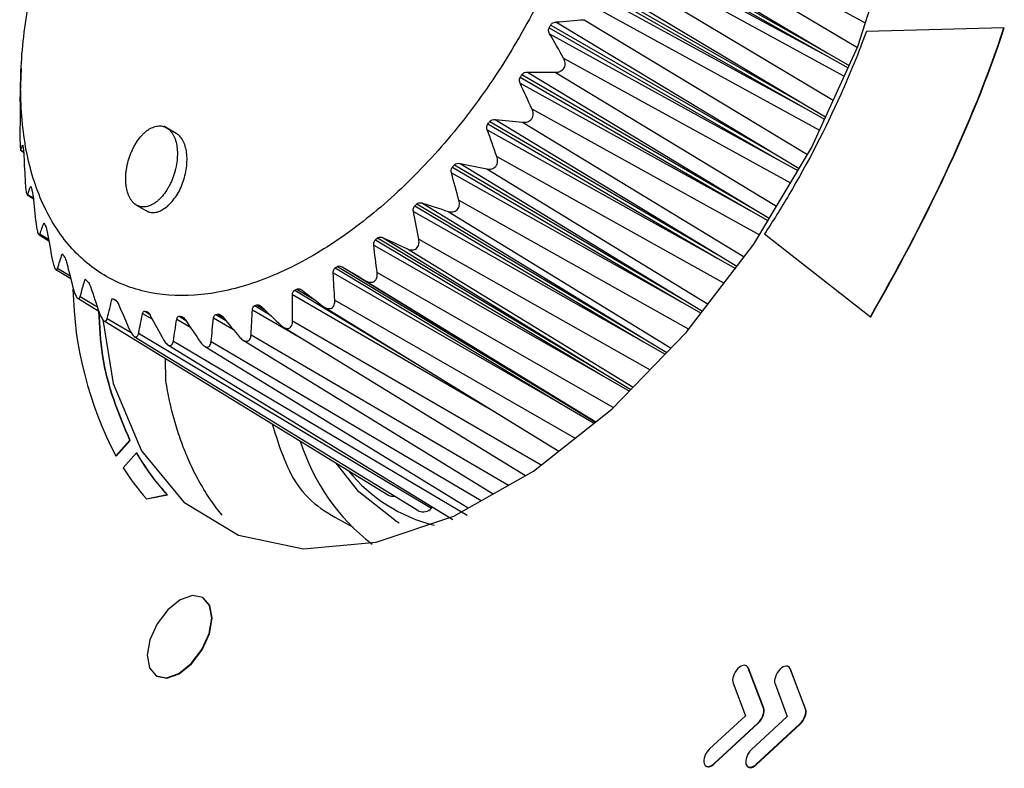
# Model space of a CAD drawing. Header units: millimetres. Extents: x 82 to 1337, y -230 to 1154.
# Tile 61 of 217: x 1026 to 1048, y 71 to 88. Entities that reach past the tile are written whole.
import ezdxf

# ---------------------------------------------------------------- set-up
doc = ezdxf.new("R2010")
doc.units = ezdxf.units.MM

msp = doc.modelspace()

# ---------------------------------------------------------------- linework, layer by layer
at = {"color": 8, "linetype": 'Continuous', "lineweight": 25}
for p, q in [((1039.417, 90.397), (1044.535, 87.614)), ((1039.32, 90.069), (1044.36, 87.073)), ((1039.02, 89.197), (1044.072, 86.443)), ((1038.892, 88.869), (1043.831, 85.914)), ((1038.515, 88.005), (1043.532, 85.258)), ((1038.358, 87.682), (1043.269, 84.726)), ((1037.909, 86.84), (1042.892, 84.099)), ((1037.728, 86.529), (1042.586, 83.588)), ((1037.215, 85.725), (1042.21, 82.961)), ((1037.011, 85.431), (1041.873, 82.474)), ((1025.992, 84.82), (1026.052, 84.783)), ((1036.444, 84.678), (1041.434, 81.9)), ((1036.222, 84.406), (1041.082, 81.44)), ((1026.141, 83.848), (1026.262, 83.774)), ((1035.611, 83.719), (1040.66, 80.887)), ((1035.374, 83.474), (1040.275, 80.475)), ((1026.412, 82.978), (1026.602, 82.862)), ((1034.729, 82.865), (1039.808, 79.995)), ((1034.482, 82.651), (1039.437, 79.614)), ((1026.798, 82.225), (1027.072, 82.059)), ((1033.563, 81.952), (1038.616, 78.852)), ((1033.816, 82.13), (1039.009, 79.172)), ((1032.006, 81.748), (1034.692, 80.123)), ((1032.054, 81.77), (1032.43, 81.543)), ((1027.294, 81.605), (1027.673, 81.376)), ((1031.957, 81.647), (1036.411, 79.068)), ((1032.887, 81.528), (1038.166, 78.497)), ((1031.077, 81.316), (1032.211, 80.653)), ((1031.128, 81.405), (1031.472, 81.197)), ((1031.175, 81.42), (1031.347, 81.316)), ((1027.891, 81.126), (1028.413, 80.812)), ((1028.665, 81.234), (1028.881, 81.105)), ((1028.716, 81.283), (1028.812, 81.225)), ((1028.756, 81.273), (1028.786, 81.255)), ((1029.416, 81.108), (1029.716, 80.93)), ((1029.469, 81.171), (1029.611, 81.084)), ((1029.511, 81.169), (1029.574, 81.131)), ((1030.224, 81.135), (1030.66, 80.879)), ((1030.277, 81.212), (1030.486, 81.085)), ((1030.323, 81.219), (1030.427, 81.155)), ((1031.958, 81.071), (1037.42, 77.909)), ((1031.047, 80.765), (1036.702, 77.465)), ((1030.17, 80.616), (1036.102, 77.127))]:
    msp.add_line(p, q, dxfattribs=at)
at = {"color": 7, "linetype": 'Continuous', "lineweight": 25}
for p, q in [((1038.589, 89.774), (1043.675, 86.894)), ((1038.61, 89.836), (1043.697, 86.957)), ((1038.714, 89.919), (1043.697, 86.957)), ((1038.621, 89.65), (1043.675, 86.894)), ((1038.167, 88.691), (1043.248, 85.793)), ((1038.278, 88.767), (1043.248, 85.793)), ((1038.14, 88.629), (1043.22, 85.73)), ((1038.161, 88.5), (1043.22, 85.73)), ((1037.626, 87.564), (1042.698, 84.648)), ((1037.742, 87.632), (1042.698, 84.648)), ((1037.594, 87.504), (1042.665, 84.587)), ((1037.603, 87.371), (1042.665, 84.587)), ((1047.58, 87.505), (1044.559, 87.426)), ((1047.58, 87.505), (1047.587, 87.501)), ((1043.697, 86.957), (1044.179, 86.677)), ((1043.675, 86.894), (1044.157, 86.628)), ((1025.997, 86.612), (1025.968, 85.899)), ((1037.115, 86.534), (1042.057, 83.543)), ((1036.957, 86.286), (1042.02, 83.484)), ((1036.959, 86.419), (1042.02, 83.484)), ((1036.996, 86.477), (1042.057, 83.543)), ((1043.22, 85.73), (1043.64, 85.496)), ((1043.248, 85.793), (1043.664, 85.549)), ((1036.287, 85.448), (1041.338, 82.497)), ((1036.409, 85.494), (1041.338, 82.497)), ((1029.404, 85.187), (1029.133, 85.344)), ((1036.234, 85.261), (1041.296, 82.442)), ((1036.247, 85.394), (1041.296, 82.442)), ((1025.988, 84.817), (1026.053, 84.777)), ((1042.665, 84.587), (1043.054, 84.369)), ((1042.698, 84.648), (1043.085, 84.419)), ((1035.47, 84.447), (1040.507, 81.479)), ((1035.513, 84.496), (1040.552, 81.529)), ((1035.637, 84.529), (1040.552, 81.529)), ((1035.448, 84.317), (1040.507, 81.479)), ((1026.13, 83.839), (1026.264, 83.757)), ((1028.532, 83.612), (1028.803, 83.456)), ((1034.612, 83.469), (1039.667, 80.612)), ((1034.642, 83.595), (1039.667, 80.612)), ((1034.688, 83.638), (1039.713, 80.657)), ((1034.811, 83.657), (1039.713, 80.657)), ((1042.02, 83.484), (1042.396, 83.272)), ((1042.057, 83.543), (1042.427, 83.322)), ((1026.391, 82.961), (1026.608, 82.828)), ((1033.779, 82.852), (1038.789, 79.858)), ((1033.826, 82.89), (1038.838, 79.895)), ((1033.947, 82.894), (1038.838, 79.895)), ((1042.322, 82.979), (1044.646, 81.162)), ((1033.741, 82.733), (1038.789, 79.858)), ((1041.296, 82.442), (1041.681, 82.223)), ((1041.338, 82.497), (1041.716, 82.27)), ((1026.763, 82.199), (1027.087, 82)), ((1032.895, 82.233), (1037.891, 79.228)), ((1032.943, 82.263), (1037.94, 79.259)), ((1033.06, 82.253), (1037.94, 79.259)), ((1032.851, 82.122), (1037.891, 79.228)), ((1027.145, 81.772), (1027.137, 81.767)), ((1027.242, 81.566), (1027.705, 81.282)), ((1027.999, 81.565), (1028.092, 81.508)), ((1040.552, 81.529), (1040.961, 81.282)), ((1032.658, 81.371), (1037.806, 78.213)), ((1040.507, 81.479), (1040.928, 81.238)), ((1044.646, 81.162), (1044.653, 81.158)), ((1027.818, 81.074), (1034.066, 77.241)), ((1031.757, 80.932), (1037.07, 77.673)), ((1028.482, 80.731), (1034.731, 76.897)), ((1028.577, 80.798), (1035.01, 76.96)), ((1030.874, 80.645), (1036.366, 77.275)), ((1039.713, 80.657), (1040.177, 80.375)), ((1029.222, 80.543), (1035.474, 76.708)), ((1029.341, 80.627), (1035.792, 76.805)), ((1030.024, 80.514), (1035.813, 76.963)), ((1039.667, 80.612), (1040.141, 80.337)), ((1029.175, 79.753), (1029.166, 80.247)), ((1038.789, 79.858), (1039.354, 79.527)), ((1038.838, 79.895), (1039.386, 79.561)), ((1037.891, 79.228), (1038.578, 78.823)), ((1037.94, 79.259), (1038.61, 78.848)), ((1028.079, 78.108), (1028.386, 78.451)), ((1028.087, 78.103), (1028.393, 78.446)), ((1028.386, 78.451), (1028.393, 78.446)), ((1028.079, 78.108), (1028.087, 78.103)), ((1028.534, 78.175), (1028.238, 77.844)), ((1028.534, 78.175), (1028.541, 78.17)), ((1028.751, 77.167), (1029.208, 77.259)), ((1028.758, 77.163), (1029.215, 77.255)), ((1029.208, 77.259), (1029.215, 77.255)), ((1028.751, 77.167), (1028.758, 77.163)), ((1035.01, 76.96), (1035.033, 76.978)), ((1034.202, 76.695), (1034.301, 76.637)), ((1029.996, 74.992), (1029.989, 74.996)), ((1041.971, 73.444), (1041.942, 73.48)), ((1042.296, 72.57), (1041.964, 73.449)), ((1041.964, 73.449), (1041.971, 73.444)), ((1042.303, 72.566), (1041.971, 73.444)), ((1042.893, 73.427), (1042.863, 73.463)), ((1043.218, 72.553), (1042.886, 73.431)), ((1042.886, 73.431), (1042.893, 73.427)), ((1043.225, 72.549), (1042.893, 73.427)), ((1028.963, 73.279), (1028.97, 73.275)), ((1041.631, 73.117), (1041.901, 72.402)), ((1042.552, 73.1), (1042.822, 72.385)), ((1042.296, 72.57), (1042.303, 72.566)), ((1043.218, 72.553), (1043.225, 72.549)), ((1041.901, 72.402), (1041.114, 71.675)), ((1041.212, 71.348), (1042.178, 72.241)), ((1041.219, 71.344), (1042.185, 72.237)), ((1042.822, 72.385), (1042.035, 71.658)), ((1042.133, 71.331), (1043.1, 72.224)), ((1042.14, 71.326), (1043.107, 72.219)), ((1042.178, 72.241), (1042.185, 72.237)), ((1042.286, 72.406), (1042.293, 72.402)), ((1043.1, 72.224), (1043.107, 72.219)), ((1043.207, 72.389), (1043.214, 72.384)), ((1041.212, 71.348), (1041.219, 71.344)), ((1041.16, 71.309), (1041.167, 71.305)), ((1042.081, 71.292), (1042.088, 71.288)), ((1042.133, 71.331), (1042.14, 71.326))]:
    msp.add_line(p, q, dxfattribs=at)
at = {"color": 7, "linetype": 'Continuous', "lineweight": 25, "flags": 128}
for points in [[(1027.79, 81.102), (1028.021, 79.694), (1028.642, 78.217), (1029.574, 77.09), (1030.772, 76.366), (1032.198, 76.068), (1033.796, 76.21), (1035.496, 76.784), (1037.248, 77.773), (1038.967, 79.129), (1040.604, 80.814), (1042.085, 82.752), (1043.355, 84.87), (1044.37, 87.096), (1045.083, 89.326)], [(1025.974, 85.913), (1025.975, 85.91), (1025.976, 85.894), (1025.976, 85.864), (1025.976, 85.863), (1025.976, 85.863)], [(1034.202, 76.695), (1033.411, 77.315), (1032.914, 77.948)], [(1029.463, 73.328), (1029.735, 73.546), (1029.967, 73.854), (1030.124, 74.205), (1030.183, 74.546), (1030.134, 74.824), (1029.985, 74.998), (1029.758, 75.041), (1029.488, 74.947), (1029.217, 74.729), (1028.985, 74.421), (1028.827, 74.07), (1028.769, 73.729), (1028.818, 73.451), (1028.967, 73.276), (1029.194, 73.233), (1029.463, 73.328)], [(1029.471, 73.324), (1029.742, 73.542), (1029.974, 73.85), (1030.131, 74.201), (1030.19, 74.541), (1030.141, 74.82), (1029.996, 74.992)], [(1028.97, 73.275), (1028.974, 73.272), (1029.201, 73.229), (1029.471, 73.324)]]:
    msp.add_lwpolyline(points, dxfattribs=at)
at = {"color": 7, "linetype": 'Continuous', "lineweight": 25}
for centre, radius, start, end in [((1035.322, 81.925), 8.187, 181.1017, 207.7923), ((1036.496, 79.796), 4.576, 197.3803, 232.398), ((1032.58, 80.606), 5.147, 212.4656, 221.9291), ((1035.923, 80.006), 3.527, 219.1114, 255.9466), ((1034.151, 77.394), 0.175, 240.9418, 285.1077), ((1034.826, 77.128), 0.25, 247.7071, 317.4718)]:
    msp.add_arc(centre, radius, start, end, dxfattribs=at)
for points, knots in [([(1033.507, 83.254), (1033.924, 83.579), (1034.328, 83.943), (1035.109, 84.745), (1035.489, 85.187), (1036.195, 86.114), (1036.524, 86.602), (1036.979, 87.368), (1037.126, 87.631), (1037.399, 88.157), (1037.527, 88.422), (1037.886, 89.221), (1038.093, 89.763), (1038.433, 90.853), (1038.563, 91.386), (1038.699, 92.171), (1038.735, 92.43), (1038.785, 92.941), (1038.8, 93.195), (1038.814, 93.929), (1038.782, 94.391), (1038.674, 95.043), (1038.627, 95.255), (1038.513, 95.658), (1038.447, 95.849), (1038.22, 96.393), (1038.032, 96.715), (1037.692, 97.135), (1037.569, 97.264), (1037.311, 97.495), (1037.037, 97.701), (1036.734, 97.858), (1036.415, 97.99), (1036.248, 98.044), (1035.73, 98.163), (1035.366, 98.19), (1034.601, 98.137), (1034.195, 98.056), (1033.377, 97.794), (1032.963, 97.612), (1032.333, 97.265), (1032.12, 97.136), (1031.701, 96.857), (1031.493, 96.707), (1030.876, 96.225), (1030.473, 95.863), (1029.683, 95.053), (1029.31, 94.62), (1028.782, 93.926), (1028.611, 93.688), (1028.28, 93.197), (1028.119, 92.944), (1027.664, 92.179), (1027.392, 91.656), (1027.031, 90.854), (1026.918, 90.582), (1026.71, 90.038), (1026.616, 89.767), (1026.363, 88.959), (1026.233, 88.425), (1026.095, 87.633), (1026.059, 87.371), (1026.009, 86.861), (1025.979, 86.363), (1025.99, 85.887), (1026.021, 85.422), (1026.047, 85.194), (1026.156, 84.538), (1026.269, 84.138), (1026.495, 83.594), (1026.58, 83.422), (1026.771, 83.097), (1026.875, 82.945), (1027.213, 82.527), (1027.47, 82.296), (1027.905, 82.021), (1028.059, 81.941), (1028.378, 81.809), (1028.543, 81.756), (1029.056, 81.637), (1029.42, 81.609), (1030.194, 81.661), (1030.592, 81.741), (1031.204, 81.936), (1031.41, 82.014), (1031.827, 82.197), (1032.039, 82.301), (1032.671, 82.65), (1033.09, 82.928), (1033.507, 83.254)], [0, 0, 0, 0, 0.03125, 0.03125, 0.0625, 0.0625, 0.09375, 0.09375, 0.109375, 0.109375, 0.125, 0.125, 0.15625, 0.15625, 0.1875, 0.1875, 0.203125, 0.203125, 0.21875, 0.21875, 0.25, 0.25, 0.265625, 0.265625, 0.28125, 0.28125, 0.3125, 0.3125, 0.328125, 0.328125, 0.34375, 0.359375, 0.359375, 0.375, 0.375, 0.40625, 0.40625, 0.4375, 0.4375, 0.46875, 0.46875, 0.484375, 0.484375, 0.5, 0.5, 0.53125, 0.53125, 0.5625, 0.5625, 0.578125, 0.578125, 0.59375, 0.59375, 0.625, 0.625, 0.640625, 0.640625, 0.65625, 0.65625, 0.6875, 0.6875, 0.703125, 0.703125, 0.71875, 0.734375, 0.734375, 0.75, 0.75, 0.78125, 0.78125, 0.796875, 0.796875, 0.8125, 0.8125, 0.84375, 0.84375, 0.859375, 0.859375, 0.875, 0.875, 0.90625, 0.90625, 0.9375, 0.9375, 0.953125, 0.953125, 0.96875, 0.96875, 1, 1, 1, 1]), ([(1037.626, 87.564), (1037.631, 87.574), (1037.638, 87.584), (1037.646, 87.591), (1037.656, 87.601), (1037.667, 87.608), (1037.678, 87.614), (1037.694, 87.622), (1037.712, 87.628), (1037.73, 87.63), (1037.734, 87.631), (1037.738, 87.631), (1037.742, 87.632)], [0.0000055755, 0.0000055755, 0.0000055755, 0.0000055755, 0.0000395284, 0.0000395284, 0.0000395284, 0.0000787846, 0.0000787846, 0.0000787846, 0.0001326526, 0.0001326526, 0.0001326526, 0.0001449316, 0.0001449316, 0.0001449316, 0.0001449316]), ([(1037.603, 87.371), (1037.595, 87.386), (1037.589, 87.401), (1037.585, 87.417), (1037.581, 87.431), (1037.58, 87.446), (1037.581, 87.461), (1037.582, 87.473), (1037.586, 87.485), (1037.591, 87.497), (1037.592, 87.499), (1037.593, 87.502), (1037.594, 87.504)], [0.0000082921, 0.0000082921, 0.0000082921, 0.0000082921, 0.0000583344, 0.0000583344, 0.0000583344, 0.000102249, 0.000102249, 0.000102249, 0.0001396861, 0.0001396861, 0.0001396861, 0.0001474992, 0.0001474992, 0.0001474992, 0.0001474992]), ([(1044.559, 87.426), (1044.39, 86.962), (1043.896, 85.746), (1043.123, 84.253), (1042.506, 83.26), (1042.322, 82.979)], [0.32453528, 0.32453528, 0.32453528, 0.32453528, 0.34375561, 0.37500607, 0.38767701, 0.38767701, 0.38767701, 0.38767701]), ([(1037.728, 86.529), (1037.765, 86.529), (1037.803, 86.535), (1037.872, 86.566), (1037.902, 86.591), (1037.941, 86.657), (1037.948, 86.696), (1037.941, 86.772), (1037.928, 86.808), (1037.909, 86.84)], [0, 0, 0, 0, 0.25, 0.25, 0.5, 0.5, 0.75, 0.75, 1, 1, 1, 1]), ([(1036.957, 86.286), (1036.95, 86.301), (1036.945, 86.318), (1036.943, 86.334), (1036.941, 86.349), (1036.94, 86.364), (1036.943, 86.378), (1036.945, 86.391), (1036.949, 86.403), (1036.956, 86.414), (1036.957, 86.416), (1036.958, 86.418), (1036.959, 86.419)], [0.0000062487, 0.0000062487, 0.0000062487, 0.0000062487, 0.0000575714, 0.0000575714, 0.0000575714, 0.0001012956, 0.0001012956, 0.0001012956, 0.0001387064, 0.0001387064, 0.0001387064, 0.000145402, 0.000145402, 0.000145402, 0.000145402]), ([(1025.968, 85.899), (1025.967, 85.895), (1025.967, 85.878), (1025.967, 85.875), (1025.967, 85.877), (1025.967, 85.877)], [0, 0, 0, 0, 0.237388, 0.935949, 1, 1, 1, 1]), ([(1025.976, 85.808), (1025.976, 85.799), (1025.977, 85.788), (1025.977, 85.777), (1025.977, 85.764), (1025.977, 85.75), (1025.977, 85.737), (1025.977, 85.719), (1025.976, 85.701), (1025.976, 85.684), (1025.976, 85.681), (1025.976, 85.678), (1025.976, 85.674)], [0.0000046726, 0.0000046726, 0.0000046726, 0.0000046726, 0.0000398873, 0.0000398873, 0.0000398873, 0.000079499, 0.000079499, 0.000079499, 0.0001337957, 0.0001337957, 0.0001337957, 0.0001436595, 0.0001436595, 0.0001436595, 0.0001436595]), ([(1037.011, 85.431), (1037.048, 85.427), (1037.086, 85.43), (1037.156, 85.454), (1037.188, 85.477), (1037.231, 85.538), (1037.242, 85.577), (1037.241, 85.653), (1037.231, 85.691), (1037.215, 85.725)], [0, 0, 0, 0, 0.25, 0.25, 0.5, 0.5, 0.75, 0.75, 1, 1, 1, 1]), ([(1028.997, 83.705), (1029.015, 83.721), (1029.051, 83.754), (1029.119, 83.829), (1029.183, 83.917), (1029.24, 84.014), (1029.28, 84.091), (1029.315, 84.171), (1029.346, 84.255), (1029.373, 84.34), (1029.402, 84.455), (1029.421, 84.571), (1029.429, 84.684), (1029.43, 84.767), (1029.425, 84.848), (1029.412, 84.95), (1029.388, 85.044), (1029.353, 85.126), (1029.323, 85.181), (1029.288, 85.229), (1029.249, 85.27), (1029.205, 85.303), (1029.17, 85.322), (1029.133, 85.337), (1029.096, 85.347), (1029.046, 85.352), (1028.994, 85.349), (1028.941, 85.339), (1028.887, 85.32), (1028.833, 85.293), (1028.779, 85.26), (1028.726, 85.218), (1028.673, 85.169), (1028.604, 85.094), (1028.54, 85.006), (1028.483, 84.909), (1028.443, 84.832), (1028.408, 84.752), (1028.367, 84.641), (1028.334, 84.526), (1028.312, 84.41), (1028.3, 84.324), (1028.294, 84.239), (1028.294, 84.156), (1028.298, 84.075), (1028.312, 83.973), (1028.336, 83.879), (1028.37, 83.797), (1028.401, 83.742), (1028.436, 83.693), (1028.475, 83.652), (1028.518, 83.619), (1028.554, 83.6), (1028.592, 83.585), (1028.635, 83.574), (1028.702, 83.569), (1028.77, 83.579), (1028.836, 83.602), (1028.89, 83.629), (1028.944, 83.663), (1028.979, 83.69), (1028.997, 83.705)], [0, 0, 0, 0, 0.0156, 0.031256, 0.062436, 0.078077, 0.093734, 0.109334, 0.12494, 0.140596, 0.156231, 0.187408, 0.203061, 0.218658, 0.234256, 0.24991, 0.28108, 0.296718, 0.312373, 0.327968, 0.343576, 0.359236, 0.374868, 0.379583, 0.394597, 0.409666, 0.424719, 0.439715, 0.454766, 0.469837, 0.484857, 0.499874, 0.515536, 0.531179, 0.562374, 0.578032, 0.593629, 0.609242, 0.624901, 0.656076, 0.671718, 0.68737, 0.70296, 0.718567, 0.734223, 0.749852, 0.78103, 0.796683, 0.812272, 0.827885, 0.843545, 0.859172, 0.874759, 0.879594, 0.896807, 0.913971, 0.939694, 0.954751, 0.969761, 0.984882, 1, 1, 1, 1]), ([(1029.209, 83.583), (1029.279, 83.655), (1029.419, 83.801), (1029.57, 84.129), (1029.648, 84.479), (1029.641, 84.813), (1029.561, 85.031), (1029.472, 85.144), (1029.422, 85.173), (1029.402, 85.184)], [0, 0, 0, 0, 0.171446, 0.342997, 0.514549, 0.686065, 0.857539, 0.943564, 1, 1, 1, 1]), ([(1036.234, 85.261), (1036.229, 85.278), (1036.225, 85.295), (1036.224, 85.312), (1036.223, 85.327), (1036.224, 85.342), (1036.228, 85.356), (1036.231, 85.368), (1036.236, 85.379), (1036.243, 85.39), (1036.244, 85.391), (1036.245, 85.393), (1036.247, 85.394)], [0.0000046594, 0.0000046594, 0.0000046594, 0.0000046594, 0.000056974, 0.000056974, 0.000056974, 0.0001005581, 0.0001005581, 0.0001005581, 0.000137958, 0.000137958, 0.000137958, 0.0001437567, 0.0001437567, 0.0001437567, 0.0001437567]), ([(1025.973, 85.101), (1025.973, 85.067), (1025.973, 85.029), (1025.975, 84.953), (1025.977, 84.916), (1025.981, 84.856), (1025.983, 84.835), (1025.988, 84.815), (1025.99, 84.814), (1025.992, 84.82)], [0, 0, 0, 0, 0.25, 0.25, 0.5, 0.5, 0.75, 0.75, 1, 1, 1, 1]), ([(1026.048, 84.827), (1026.049, 84.818), (1026.05, 84.809), (1026.051, 84.798), (1026.052, 84.786), (1026.053, 84.773), (1026.055, 84.76), (1026.056, 84.743), (1026.057, 84.724), (1026.058, 84.707), (1026.058, 84.703), (1026.058, 84.699), (1026.058, 84.695)], [0.0000061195, 0.0000061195, 0.0000061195, 0.0000061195, 0.0000397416, 0.0000397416, 0.0000397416, 0.0000792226, 0.0000792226, 0.0000792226, 0.0001329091, 0.0001329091, 0.0001329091, 0.0001450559, 0.0001450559, 0.0001450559, 0.0001450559]), ([(1036.222, 84.406), (1036.258, 84.399), (1036.295, 84.398), (1036.366, 84.415), (1036.399, 84.434), (1036.446, 84.491), (1036.459, 84.529), (1036.464, 84.604), (1036.457, 84.643), (1036.444, 84.678)], [0, 0, 0, 0, 0.25, 0.25, 0.5, 0.5, 0.75, 0.75, 1, 1, 1, 1]), ([(1035.448, 84.317), (1035.443, 84.334), (1035.441, 84.352), (1035.441, 84.369), (1035.442, 84.384), (1035.444, 84.398), (1035.449, 84.412), (1035.453, 84.423), (1035.459, 84.434), (1035.467, 84.444), (1035.468, 84.445), (1035.469, 84.446), (1035.47, 84.447)], [0.0000033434, 0.0000033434, 0.0000033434, 0.0000033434, 0.0000564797, 0.0000564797, 0.0000564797, 0.000099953, 0.000099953, 0.000099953, 0.0001373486, 0.0001373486, 0.0001373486, 0.0001423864, 0.0001423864, 0.0001423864, 0.0001423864]), ([(1026.088, 84.104), (1026.09, 84.068), (1026.093, 84.029), (1026.101, 83.955), (1026.106, 83.919), (1026.118, 83.865), (1026.123, 83.848), (1026.134, 83.835), (1026.138, 83.838), (1026.141, 83.848)], [0, 0, 0, 0, 0.25, 0.25, 0.5, 0.5, 0.75, 0.75, 1, 1, 1, 1]), ([(1026.236, 83.933), (1026.238, 83.926), (1026.241, 83.918), (1026.243, 83.909), (1026.245, 83.898), (1026.247, 83.886), (1026.25, 83.873), (1026.252, 83.856), (1026.255, 83.838), (1026.257, 83.821), (1026.258, 83.816), (1026.258, 83.811), (1026.259, 83.805)], [0.0000081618, 0.0000081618, 0.0000081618, 0.0000081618, 0.0000395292, 0.0000395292, 0.0000395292, 0.0000788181, 0.0000788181, 0.0000788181, 0.0001316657, 0.0001316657, 0.0001316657, 0.0001470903, 0.0001470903, 0.0001470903, 0.0001470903]), ([(1035.374, 83.474), (1035.408, 83.463), (1035.445, 83.458), (1035.515, 83.468), (1035.549, 83.483), (1035.599, 83.535), (1035.615, 83.57), (1035.625, 83.644), (1035.621, 83.683), (1035.611, 83.719)], [0, 0, 0, 0, 0.25, 0.25, 0.5, 0.5, 0.75, 0.75, 1, 1, 1, 1]), ([(1028.746, 83.493), (1028.756, 83.486), (1028.796, 83.459), (1028.877, 83.445), (1029.022, 83.455), (1029.134, 83.532), (1029.209, 83.583)], [0, 0, 0, 0, 0.079791, 0.310296, 0.540232, 1, 1, 1, 1]), ([(1034.612, 83.469), (1034.609, 83.486), (1034.607, 83.505), (1034.609, 83.522), (1034.61, 83.536), (1034.614, 83.55), (1034.62, 83.563), (1034.624, 83.574), (1034.631, 83.584), (1034.639, 83.592), (1034.64, 83.593), (1034.641, 83.594), (1034.642, 83.595)], [0.0000021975, 0.0000021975, 0.0000021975, 0.0000021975, 0.0000560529, 0.0000560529, 0.0000560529, 0.0000994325, 0.0000994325, 0.0000994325, 0.000136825, 0.000136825, 0.000136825, 0.0001411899, 0.0001411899, 0.0001411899, 0.0001411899]), ([(1034.688, 83.638), (1034.695, 83.645), (1034.703, 83.65), (1034.711, 83.655), (1034.722, 83.66), (1034.734, 83.663), (1034.746, 83.665), (1034.762, 83.667), (1034.779, 83.665), (1034.795, 83.662), (1034.8, 83.66), (1034.806, 83.659), (1034.811, 83.657)], [0.0000088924, 0.0000088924, 0.0000088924, 0.0000088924, 0.0000393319, 0.0000393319, 0.0000393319, 0.0000784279, 0.0000784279, 0.0000784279, 0.0001309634, 0.0001309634, 0.0001309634, 0.0001480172, 0.0001480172, 0.0001480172, 0.0001480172]), ([(1026.326, 83.204), (1026.33, 83.167), (1026.336, 83.129), (1026.35, 83.057), (1026.359, 83.023), (1026.377, 82.975), (1026.386, 82.962), (1026.401, 82.957), (1026.407, 82.964), (1026.412, 82.978)], [0, 0, 0, 0, 0.25, 0.25, 0.5, 0.5, 0.75, 0.75, 1, 1, 1, 1]), ([(1033.741, 82.733), (1033.739, 82.751), (1033.739, 82.769), (1033.742, 82.786), (1033.744, 82.799), (1033.748, 82.812), (1033.755, 82.824), (1033.76, 82.834), (1033.768, 82.843), (1033.776, 82.85), (1033.777, 82.851), (1033.778, 82.852), (1033.779, 82.852)], [0.0000011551, 0.0000011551, 0.0000011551, 0.0000011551, 0.000055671, 0.000055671, 0.000055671, 0.000098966, 0.000098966, 0.000098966, 0.0001363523, 0.0001363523, 0.0001363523, 0.0001401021, 0.0001401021, 0.0001401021, 0.0001401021]), ([(1033.826, 82.89), (1033.834, 82.896), (1033.843, 82.9), (1033.852, 82.903), (1033.863, 82.907), (1033.875, 82.909), (1033.887, 82.909), (1033.903, 82.908), (1033.919, 82.905), (1033.935, 82.899), (1033.939, 82.897), (1033.943, 82.896), (1033.947, 82.894)], [0.0000065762, 0.0000065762, 0.0000065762, 0.0000065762, 0.000039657, 0.000039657, 0.000039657, 0.0000790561, 0.0000790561, 0.0000790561, 0.0001325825, 0.0001325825, 0.0001325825, 0.0001456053, 0.0001456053, 0.0001456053, 0.0001456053]), ([(1034.482, 82.651), (1034.515, 82.636), (1034.55, 82.627), (1034.619, 82.629), (1034.654, 82.64), (1034.706, 82.685), (1034.723, 82.718), (1034.738, 82.79), (1034.737, 82.828), (1034.729, 82.865)], [0, 0, 0, 0, 0.25, 0.25, 0.5, 0.5, 0.75, 0.75, 1, 1, 1, 1]), ([(1026.681, 82.418), (1026.688, 82.382), (1026.697, 82.344), (1026.717, 82.275), (1026.73, 82.244), (1026.754, 82.203), (1026.766, 82.194), (1026.785, 82.197), (1026.793, 82.209), (1026.798, 82.225)], [0, 0, 0, 0, 0.25, 0.25, 0.5, 0.5, 0.75, 0.75, 1, 1, 1, 1]), ([(1032.851, 82.122), (1032.85, 82.139), (1032.851, 82.156), (1032.855, 82.172), (1032.858, 82.185), (1032.863, 82.197), (1032.87, 82.208), (1032.875, 82.217), (1032.883, 82.225), (1032.892, 82.231), (1032.893, 82.232), (1032.894, 82.232), (1032.895, 82.233)], [0.0000022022, 0.0000022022, 0.0000022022, 0.0000022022, 0.0000559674, 0.0000559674, 0.0000559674, 0.0000994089, 0.0000994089, 0.0000994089, 0.0001368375, 0.0001368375, 0.0001368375, 0.0001410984, 0.0001410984, 0.0001410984, 0.0001410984]), ([(1032.943, 82.263), (1032.951, 82.268), (1032.96, 82.272), (1032.97, 82.274), (1032.981, 82.276), (1032.993, 82.276), (1033.004, 82.274), (1033.02, 82.271), (1033.036, 82.265), (1033.051, 82.257), (1033.054, 82.256), (1033.057, 82.254), (1033.06, 82.253)], [0.0000049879, 0.0000049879, 0.0000049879, 0.0000049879, 0.0000398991, 0.0000398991, 0.0000398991, 0.0000795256, 0.0000795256, 0.0000795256, 0.000133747, 0.000133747, 0.000133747, 0.000143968, 0.000143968, 0.000143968, 0.000143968]), ([(1033.563, 81.952), (1033.594, 81.934), (1033.627, 81.921), (1033.694, 81.914), (1033.728, 81.921), (1033.781, 81.958), (1033.8, 81.988), (1033.82, 82.056), (1033.821, 82.093), (1033.816, 82.13)], [0, 0, 0, 0, 0.25, 0.25, 0.5, 0.5, 0.75, 0.75, 1, 1, 1, 1]), ([(1027.148, 81.76), (1027.158, 81.724), (1027.169, 81.687), (1027.197, 81.623), (1027.213, 81.594), (1027.243, 81.562), (1027.258, 81.557), (1027.28, 81.569), (1027.288, 81.584), (1027.294, 81.605)], [0, 0, 0, 0, 0.25, 0.25, 0.5, 0.5, 0.75, 0.75, 1, 1, 1, 1]), ([(1032.054, 81.77), (1032.062, 81.775), (1032.072, 81.777), (1032.082, 81.777), (1032.093, 81.778), (1032.104, 81.776), (1032.115, 81.772), (1032.13, 81.767), (1032.145, 81.759), (1032.159, 81.749), (1032.161, 81.748), (1032.163, 81.746), (1032.166, 81.745)], [0.0000037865, 0.0000037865, 0.0000037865, 0.0000037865, 0.0000400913, 0.0000400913, 0.0000400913, 0.000079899, 0.000079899, 0.000079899, 0.0001346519, 0.0001346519, 0.0001346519, 0.000142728, 0.000142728, 0.000142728, 0.000142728]), ([(1028.069, 81.529), (1028.074, 81.526), (1028.079, 81.522), (1028.084, 81.518), (1028.091, 81.511), (1028.098, 81.503), (1028.105, 81.494), (1028.114, 81.481), (1028.122, 81.467), (1028.129, 81.451), (1028.132, 81.446), (1028.135, 81.44), (1028.137, 81.434)], [0.0000107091, 0.0000107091, 0.0000107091, 0.0000107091, 0.0000393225, 0.0000393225, 0.0000393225, 0.00007843, 0.00007843, 0.00007843, 0.0001303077, 0.0001303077, 0.0001303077, 0.0001495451, 0.0001495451, 0.0001495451, 0.0001495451]), ([(1032.632, 81.389), (1032.661, 81.367), (1032.692, 81.35), (1032.757, 81.335), (1032.789, 81.337), (1032.843, 81.367), (1032.863, 81.393), (1032.886, 81.456), (1032.889, 81.492), (1032.887, 81.528)], [0, 0, 0, 0, 0.25, 0.25, 0.5, 0.5, 0.75, 0.75, 1, 1, 1, 1]), ([(1031.175, 81.42), (1031.184, 81.423), (1031.194, 81.424), (1031.203, 81.422), (1031.214, 81.421), (1031.224, 81.418), (1031.235, 81.413), (1031.249, 81.406), (1031.263, 81.396), (1031.276, 81.384), (1031.277, 81.382), (1031.279, 81.381), (1031.28, 81.38)], [0.0000028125, 0.0000028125, 0.0000028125, 0.0000028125, 0.0000402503, 0.0000402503, 0.0000402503, 0.0000802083, 0.0000802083, 0.0000802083, 0.000135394, 0.000135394, 0.000135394, 0.0001417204, 0.0001417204, 0.0001417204, 0.0001417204]), ([(1028.386, 78.451), (1028.138, 79.035), (1027.781, 79.875), (1027.721, 80.959), (1027.702, 81.289)], [0, 0, 0, 0, 0.6949117, 1, 1, 1, 1]), ([(1028.393, 78.446), (1028.145, 79.03), (1027.789, 79.869), (1027.728, 80.951), (1027.71, 81.279)], [0, 0, 0, 0, 0.696224, 1, 1, 1, 1]), ([(1027.718, 81.242), (1027.73, 81.206), (1027.745, 81.171), (1027.779, 81.112), (1027.798, 81.087), (1027.834, 81.063), (1027.851, 81.063), (1027.876, 81.083), (1027.885, 81.102), (1027.891, 81.126)], [0, 0, 0, 0, 0.25, 0.25, 0.5, 0.5, 0.75, 0.75, 1, 1, 1, 1]), ([(1028.665, 81.234), (1028.667, 81.246), (1028.671, 81.256), (1028.676, 81.264), (1028.68, 81.272), (1028.686, 81.278), (1028.692, 81.281), (1028.699, 81.285), (1028.707, 81.286), (1028.716, 81.284), (1028.716, 81.284), (1028.716, 81.283), (1028.716, 81.283)], [0.0000099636, 0.0000099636, 0.0000099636, 0.0000099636, 0.0000583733, 0.0000583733, 0.0000583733, 0.0001027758, 0.0001027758, 0.0001027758, 0.0001476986, 0.0001476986, 0.0001476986, 0.0001489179, 0.0001489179, 0.0001489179, 0.0001489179]), ([(1028.756, 81.273), (1028.763, 81.271), (1028.771, 81.267), (1028.78, 81.261), (1028.788, 81.255), (1028.796, 81.247), (1028.804, 81.237), (1028.814, 81.224), (1028.824, 81.209), (1028.833, 81.193), (1028.834, 81.192), (1028.834, 81.192), (1028.834, 81.191)], [0.0000005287, 0.0000005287, 0.0000005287, 0.0000005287, 0.0000406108, 0.0000406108, 0.0000406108, 0.0000809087, 0.0000809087, 0.0000809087, 0.0001371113, 0.0001371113, 0.0001371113, 0.0001393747, 0.0001393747, 0.0001393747, 0.0001393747]), ([(1029.511, 81.169), (1029.519, 81.169), (1029.528, 81.167), (1029.537, 81.162), (1029.546, 81.157), (1029.555, 81.151), (1029.564, 81.143), (1029.576, 81.132), (1029.588, 81.118), (1029.598, 81.103), (1029.599, 81.102), (1029.599, 81.101), (1029.6, 81.1)], [0.0000012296, 0.0000012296, 0.0000012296, 0.0000012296, 0.0000405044, 0.0000405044, 0.0000405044, 0.0000807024, 0.0000807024, 0.0000807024, 0.0001365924, 0.0001365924, 0.0001365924, 0.0001400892, 0.0001400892, 0.0001400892, 0.0001400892]), ([(1030.323, 81.219), (1030.331, 81.22), (1030.341, 81.219), (1030.35, 81.216), (1030.36, 81.213), (1030.37, 81.208), (1030.379, 81.201), (1030.393, 81.192), (1030.405, 81.18), (1030.417, 81.167), (1030.418, 81.166), (1030.419, 81.165), (1030.42, 81.163)], [0.0000019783, 0.0000019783, 0.0000019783, 0.0000019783, 0.0000403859, 0.0000403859, 0.0000403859, 0.000080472, 0.000080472, 0.000080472, 0.0001360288, 0.0001360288, 0.0001360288, 0.0001408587, 0.0001408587, 0.0001408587, 0.0001408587]), ([(1028.381, 80.872), (1028.396, 80.838), (1028.414, 80.805), (1028.454, 80.752), (1028.476, 80.731), (1028.518, 80.715), (1028.536, 80.72), (1028.563, 80.749), (1028.572, 80.771), (1028.577, 80.798)], [0, 0, 0, 0, 0.25, 0.25, 0.5, 0.5, 0.75, 0.75, 1, 1, 1, 1]), ([(1031.707, 80.972), (1031.733, 80.946), (1031.762, 80.926), (1031.823, 80.902), (1031.854, 80.9), (1031.907, 80.921), (1031.928, 80.943), (1031.953, 81.001), (1031.958, 81.035), (1031.958, 81.071)], [0, 0, 0, 0, 0.25, 0.25, 0.5, 0.5, 0.75, 0.75, 1, 1, 1, 1]), ([(1029.126, 80.658), (1029.144, 80.625), (1029.165, 80.595), (1029.21, 80.548), (1029.235, 80.532), (1029.281, 80.526), (1029.3, 80.535), (1029.328, 80.572), (1029.337, 80.598), (1029.341, 80.627)], [0, 0, 0, 0, 0.25, 0.25, 0.5, 0.5, 0.75, 0.75, 1, 1, 1, 1]), ([(1030.803, 80.708), (1030.827, 80.68), (1030.853, 80.656), (1030.91, 80.624), (1030.94, 80.618), (1030.991, 80.629), (1031.012, 80.648), (1031.039, 80.699), (1031.045, 80.731), (1031.047, 80.765)], [0, 0, 0, 0, 0.25, 0.25, 0.5, 0.5, 0.75, 0.75, 1, 1, 1, 1]), ([(1029.938, 80.603), (1029.958, 80.573), (1029.982, 80.545), (1030.034, 80.505), (1030.061, 80.494), (1030.11, 80.497), (1030.131, 80.511), (1030.159, 80.555), (1030.166, 80.584), (1030.17, 80.616)], [0, 0, 0, 0, 0.25, 0.25, 0.5, 0.5, 0.75, 0.75, 1, 1, 1, 1]), ([(1030.416, 76.802), (1030.372, 76.857), (1030.283, 76.966), (1030.159, 77.14), (1030.041, 77.321), (1029.929, 77.508), (1029.824, 77.702), (1029.726, 77.903), (1029.611, 78.163), (1029.486, 78.488), (1029.361, 78.889), (1029.255, 79.309), (1029.202, 79.605), (1029.175, 79.753)], [0, 0, 0, 0, 0.0718167, 0.1436276, 0.2152752, 0.2866326, 0.3578085, 0.4288807, 0.4999049, 0.6242487, 0.7489153, 0.8743269, 1, 1, 1, 1]), ([(1031.509, 78.81), (1031.674, 78.286), (1032.014, 77.207), (1032.857, 76.77), (1033.291, 76.545)], [0, 0, 0, 0, 0.485714, 1, 1, 1, 1]), ([(1029.208, 77.259), (1029.159, 77.311), (1028.911, 77.587), (1028.691, 77.9), (1028.534, 78.175)], [0.65163532, 0.65163532, 0.65163532, 0.65163532, 0.65624439, 0.6754645, 0.6754645, 0.6754645, 0.6754645]), ([(1029.215, 77.255), (1029.166, 77.307), (1028.918, 77.582), (1028.698, 77.895), (1028.541, 78.17)], [0.65163532, 0.65163532, 0.65163532, 0.65163532, 0.65624439, 0.6754645, 0.6754645, 0.6754645, 0.6754645]), ([(1041.054, 71.29), (1041.061, 71.287), (1041.078, 71.277), (1041.118, 71.281), (1041.151, 71.297), (1041.167, 71.305)], [0, 0, 0, 0, 0.215728, 0.605335, 1, 1, 1, 1]), ([(1041.976, 71.273), (1041.982, 71.27), (1042, 71.26), (1042.04, 71.264), (1042.072, 71.28), (1042.088, 71.288)], [0, 0, 0, 0, 0.217645, 0.606171, 1, 1, 1, 1])]:
    msp.add_open_spline(points, degree=3, knots=knots, dxfattribs=at)
for points in [[(1037.594, 87.504), (1037.605, 87.524), (1037.615, 87.544), (1037.626, 87.564)], [(1037.742, 87.632), (1037.947, 87.649), (1038.153, 87.666), (1038.358, 87.682)], [(1037.909, 86.84), (1037.807, 87.017), (1037.705, 87.194), (1037.603, 87.371)], [(1044.646, 81.162), (1045.806, 83.186), (1046.878, 85.364), (1047.58, 87.505)], [(1044.653, 81.158), (1045.813, 83.182), (1046.885, 85.36), (1047.587, 87.501)], [(1036.996, 86.477), (1037.02, 86.516), (1037.07, 86.534), (1037.115, 86.534)], [(1037.115, 86.534), (1037.319, 86.533), (1037.523, 86.532), (1037.728, 86.529)], [(1037.215, 85.725), (1037.128, 85.911), (1037.042, 86.098), (1036.957, 86.286)], [(1036.959, 86.419), (1036.971, 86.439), (1036.983, 86.458), (1036.996, 86.477)], [(1025.976, 85.863), (1025.976, 85.845), (1025.976, 85.826), (1025.976, 85.808)], [(1025.976, 85.674), (1025.974, 85.483), (1025.973, 85.292), (1025.973, 85.101)], [(1036.247, 85.394), (1036.26, 85.412), (1036.274, 85.43), (1036.287, 85.448)], [(1036.287, 85.448), (1036.315, 85.485), (1036.364, 85.498), (1036.409, 85.494)], [(1036.409, 85.494), (1036.61, 85.474), (1036.81, 85.453), (1037.011, 85.431)], [(1036.444, 84.678), (1036.374, 84.872), (1036.304, 85.067), (1036.234, 85.261)], [(1025.992, 84.82), (1026.005, 84.857), (1026.019, 84.894), (1026.034, 84.929)], [(1026.034, 84.929), (1026.038, 84.895), (1026.043, 84.861), (1026.048, 84.827)], [(1026.058, 84.695), (1026.067, 84.498), (1026.077, 84.301), (1026.088, 84.104)], [(1035.513, 84.496), (1035.543, 84.53), (1035.593, 84.538), (1035.637, 84.529)], [(1035.47, 84.447), (1035.484, 84.464), (1035.499, 84.48), (1035.513, 84.496)], [(1035.637, 84.529), (1035.831, 84.489), (1036.027, 84.448), (1036.222, 84.406)], [(1035.611, 83.719), (1035.556, 83.918), (1035.501, 84.117), (1035.448, 84.317)], [(1026.141, 83.848), (1026.163, 83.908), (1026.186, 83.967), (1026.21, 84.025)], [(1026.21, 84.025), (1026.219, 83.995), (1026.228, 83.964), (1026.236, 83.933)], [(1026.259, 83.805), (1026.28, 83.605), (1026.303, 83.404), (1026.326, 83.204)], [(1034.729, 82.865), (1034.689, 83.066), (1034.65, 83.267), (1034.612, 83.469)], [(1034.642, 83.595), (1034.657, 83.609), (1034.673, 83.624), (1034.688, 83.638)], [(1034.811, 83.657), (1034.998, 83.597), (1035.186, 83.536), (1035.374, 83.474)], [(1026.412, 82.978), (1026.44, 83.06), (1026.469, 83.142), (1026.501, 83.224)], [(1026.501, 83.224), (1026.514, 83.197), (1026.526, 83.17), (1026.539, 83.144)], [(1026.539, 83.144), (1026.553, 83.117), (1026.565, 83.067), (1026.573, 83.022)], [(1026.573, 83.022), (1026.608, 82.82), (1026.644, 82.619), (1026.681, 82.418)], [(1033.779, 82.852), (1033.794, 82.865), (1033.81, 82.877), (1033.826, 82.89)], [(1033.947, 82.894), (1034.125, 82.813), (1034.303, 82.733), (1034.482, 82.651)], [(1033.816, 82.13), (1033.79, 82.331), (1033.765, 82.532), (1033.741, 82.733)], [(1026.798, 82.225), (1026.831, 82.33), (1026.865, 82.435), (1026.901, 82.539)], [(1026.901, 82.539), (1026.918, 82.517), (1026.934, 82.494), (1026.951, 82.472)], [(1026.951, 82.472), (1026.968, 82.45), (1026.985, 82.403), (1026.996, 82.358)], [(1026.996, 82.358), (1027.046, 82.158), (1027.097, 81.959), (1027.148, 81.76)], [(1032.895, 82.233), (1032.911, 82.243), (1032.927, 82.253), (1032.943, 82.263)], [(1033.06, 82.253), (1033.227, 82.153), (1033.395, 82.052), (1033.563, 81.952)], [(1027.294, 81.605), (1027.329, 81.731), (1027.365, 81.857), (1027.404, 81.983)], [(1027.404, 81.983), (1027.423, 81.965), (1027.444, 81.948), (1027.464, 81.931)], [(1032.887, 81.528), (1032.874, 81.726), (1032.862, 81.924), (1032.851, 82.122)], [(1027.464, 81.931), (1027.485, 81.913), (1027.506, 81.87), (1027.521, 81.825)], [(1027.521, 81.825), (1027.586, 81.631), (1027.652, 81.436), (1027.718, 81.242)], [(1031.957, 81.647), (1031.958, 81.69), (1031.973, 81.732), (1032.006, 81.748)], [(1032.006, 81.748), (1032.022, 81.755), (1032.038, 81.763), (1032.054, 81.77)], [(1032.166, 81.745), (1032.321, 81.626), (1032.476, 81.508), (1032.632, 81.389)], [(1027.891, 81.126), (1027.925, 81.272), (1027.961, 81.419), (1027.999, 81.565)], [(1027.999, 81.565), (1028.022, 81.553), (1028.046, 81.541), (1028.069, 81.529)], [(1031.958, 81.071), (1031.957, 81.262), (1031.957, 81.454), (1031.957, 81.647)], [(1028.137, 81.434), (1028.218, 81.247), (1028.299, 81.059), (1028.381, 80.872)], [(1031.047, 80.765), (1031.056, 80.948), (1031.066, 81.132), (1031.077, 81.316)], [(1031.077, 81.316), (1031.079, 81.357), (1031.096, 81.395), (1031.128, 81.405)], [(1031.128, 81.405), (1031.144, 81.41), (1031.16, 81.415), (1031.175, 81.42)], [(1031.28, 81.38), (1031.422, 81.244), (1031.564, 81.108), (1031.707, 80.972)], [(1028.577, 80.798), (1028.605, 80.943), (1028.634, 81.089), (1028.665, 81.234)], [(1028.716, 81.283), (1028.729, 81.28), (1028.742, 81.277), (1028.756, 81.273)], [(1028.834, 81.191), (1028.931, 81.013), (1029.028, 80.835), (1029.126, 80.658)], [(1029.341, 80.627), (1029.365, 80.787), (1029.389, 80.947), (1029.416, 81.108)], [(1029.416, 81.108), (1029.421, 81.144), (1029.439, 81.172), (1029.469, 81.171)], [(1029.469, 81.171), (1029.483, 81.171), (1029.497, 81.17), (1029.511, 81.169)], [(1029.6, 81.1), (1029.712, 80.934), (1029.825, 80.769), (1029.938, 80.603)], [(1030.17, 80.616), (1030.187, 80.789), (1030.205, 80.962), (1030.224, 81.135)], [(1030.224, 81.135), (1030.229, 81.174), (1030.247, 81.208), (1030.277, 81.212)], [(1030.277, 81.212), (1030.292, 81.214), (1030.308, 81.216), (1030.323, 81.219)], [(1030.42, 81.163), (1030.547, 81.012), (1030.675, 80.86), (1030.803, 80.708)], [(1041.964, 73.449), (1041.932, 73.534), (1041.831, 73.528), (1041.739, 73.437)], [(1042.886, 73.431), (1042.853, 73.517), (1042.753, 73.511), (1042.661, 73.42)], [(1041.739, 73.437), (1041.647, 73.345), (1041.598, 73.202), (1041.631, 73.117)], [(1042.661, 73.42), (1042.569, 73.328), (1042.52, 73.185), (1042.552, 73.1)], [(1042.286, 72.406), (1042.308, 72.468), (1042.312, 72.528), (1042.296, 72.57)], [(1042.293, 72.402), (1042.316, 72.464), (1042.319, 72.524), (1042.303, 72.566)], [(1043.207, 72.389), (1043.23, 72.451), (1043.234, 72.51), (1043.218, 72.553)], [(1043.214, 72.384), (1043.237, 72.447), (1043.241, 72.506), (1043.225, 72.549)], [(1042.178, 72.241), (1042.225, 72.284), (1042.264, 72.343), (1042.286, 72.406)], [(1042.185, 72.237), (1042.232, 72.28), (1042.271, 72.339), (1042.293, 72.402)], [(1043.1, 72.224), (1043.146, 72.266), (1043.185, 72.326), (1043.207, 72.389)], [(1043.107, 72.219), (1043.153, 72.262), (1043.192, 72.322), (1043.214, 72.384)], [(1041.114, 71.675), (1041.02, 71.588), (1040.966, 71.445), (1040.993, 71.354)], [(1042.035, 71.658), (1041.942, 71.571), (1041.888, 71.428), (1041.914, 71.337)], [(1040.993, 71.354), (1041.015, 71.281), (1041.084, 71.265), (1041.16, 71.309)], [(1041.16, 71.309), (1041.177, 71.319), (1041.195, 71.332), (1041.212, 71.348)], [(1041.167, 71.305), (1041.184, 71.314), (1041.202, 71.327), (1041.219, 71.344)], [(1041.914, 71.337), (1041.936, 71.263), (1042.005, 71.248), (1042.081, 71.292)], [(1042.081, 71.292), (1042.098, 71.302), (1042.116, 71.315), (1042.133, 71.331)], [(1042.088, 71.288), (1042.105, 71.297), (1042.123, 71.311), (1042.14, 71.326)]]:
    msp.add_open_spline(points, degree=3, dxfattribs=at)

doc.saveas('drawing.dxf')
